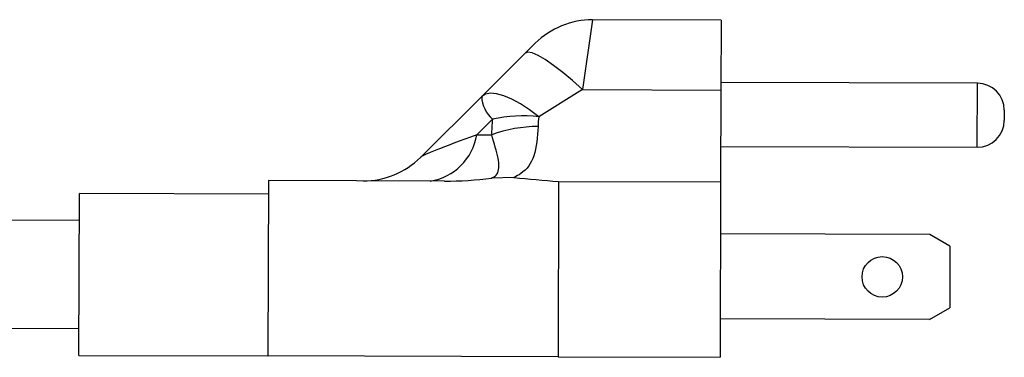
# Model space of a CAD drawing. Extents: x 5 to 297, y -3 to 205.
# Tile 20 of 38: x 58.58 to 65.87, y 166.83 to 169.34. Entities that reach past the tile are written whole.
import ezdxf

# ---------------------------------------------------------------- set-up
doc = ezdxf.new("R2010")
doc.units = 0
doc.layers.get('0').update_dxf_attribs({"linetype": 'CONTINUOUS'})

msp = doc.modelspace()

# ---------------------------------------------------------------- linework, layer by layer
at = {"color": 7, "linetype": 'CONTINUOUS'}
for p, q in [((62.8202, 169.3365), (62.7445, 168.8177)), ((63.7717, 169.3336), (62.8202, 169.3365)), ((63.7717, 169.3336), (63.7701, 168.8146)), ((62.3211, 169.0881), (62.3954, 169.162)), ((61.998, 168.767), (62.3211, 169.0881)), ((65.6703, 168.8654), (63.7703, 168.8711)), ((62.7445, 168.8177), (62.4218, 168.6174)), ((62.7445, 168.8177), (63.7701, 168.8146)), ((63.7701, 168.8146), (63.7681, 168.1336)), ((61.5443, 168.316), (61.998, 168.767)), ((65.8697, 168.6648), (65.8694, 168.5898)), ((62.0778, 168.5985), (61.9616, 168.483)), ((61.9616, 168.483), (62.0721, 168.4826)), ((63.7689, 168.3961), (65.6688, 168.3904)), ((60.4181, 168.1437), (60.4142, 166.8437)), ((61.722, 168.1398), (60.4181, 168.1437)), ((62.2375, 168.1664), (62.0706, 168.1617)), ((62.5681, 168.1372), (62.5642, 166.8372)), ((62.5681, 168.1372), (63.7681, 168.1336)), ((63.7681, 168.1336), (63.7642, 166.8336)), ((59.016, 167.4479), (59.0178, 168.0479)), ((60.4178, 168.0437), (59.0178, 168.0479)), ((59.0172, 167.8479), (50.8036, 167.8725)), ((65.3169, 167.744), (63.7669, 167.7486)), ((65.4667, 167.6569), (65.3169, 167.744)), ((65.4667, 167.6569), (65.4653, 167.2001)), ((59.0142, 166.8479), (59.016, 167.4479)), ((65.315, 167.114), (65.4653, 167.2001)), ((65.315, 167.114), (63.765, 167.1186)), ((50.8082, 167.0725), (59.0148, 167.0479)), ((59.0142, 166.8479), (60.4142, 166.8437)), ((62.5642, 166.8372), (60.4142, 166.8437)), ((62.5642, 166.8372), (63.7642, 166.8336))]:
    msp.add_line(p, q, dxfattribs=at)
at = {"color": 1, "linetype": 'CONTINUOUS'}
msp.add_line((65.6688, 168.3904), (65.6703, 168.8654), dxfattribs=at)
at = {"color": 7, "linetype": 'CONTINUOUS', "flags": 128}
for points in [[(62.7445, 168.8177), (62.6703, 168.8851), (62.5982, 168.9458), (62.5306, 168.998), (62.4693, 169.0401), (62.4163, 169.0709), (62.3731, 169.0895), (62.341, 169.0953), (62.3211, 169.0881)], [(62.4218, 168.6174), (62.3527, 168.6689), (62.2853, 168.7125), (62.2211, 168.7473), (62.1617, 168.7723), (62.1085, 168.787), (62.0628, 168.7911), (62.0257, 168.7843), (61.998, 168.767)]]:
    msp.add_lwpolyline(points, dxfattribs=at)
at = {"color": 7, "linetype": 'CONTINUOUS'}
msp.add_circle((64.966, 167.43), 0.15, dxfattribs=at)
for centre, radius, start, end in [((62.8184, 168.7365), 0.6, 89.82828, 134.82828), ((65.6697, 168.6654), 0.2, 359.82828, 89.82828), ((62.2338, 168.7756), 0.2359, 182.0951, 228.6294), ((62.3092, 167.5232), 1.1, 84.12562, 102.14406), ((65.6694, 168.5904), 0.2, 269.82828, 359.82828), ((62.421, 167.537), 1.0079, 90.27435, 110.25421), ((61.5528, 168.5492), 0.4141, 278.86582, 350.79073), ((61.1214, 168.7416), 0.6, 269.82828, 314.82828)]:
    msp.add_arc(centre, radius, start, end, dxfattribs=at)
for centre, major_axis, ratio, start_param, end_param in [((64.3617, 169.3276), (2.2165, 1.1448), 0.50198, 2.816152, 2.899654), ((64.7049, 169.0705), (2.2794, 0.5903), 0.352189, 2.979559, 3.063061), ((62.8184, 168.7365), (1.2755, 0.4234), 0.029181, 2.29765, 3.083048), ((61.7238, 168.7398), (1.2713, -0.0038), 0.47194, 4.712389, 4.990054), ((64.2057, 169.072), (4.7778, -0.0143), 0.209302, 4.288426, 4.363165)]:
    msp.add_ellipse(centre, major_axis=major_axis, ratio=ratio, start_param=start_param, end_param=end_param, dxfattribs=at)
for points, knots in [([(62.4162, 168.5449), (62.4111, 168.468), (62.4016, 168.3231), (62.3244, 168.2128), (62.2546, 168.1755), (62.2375, 168.1664)], [0, 0, 0, 0, 0.460837, 0.868069, 1, 1, 1, 1]), ([(62.0706, 168.1617), (62.076, 168.1642), (62.1006, 168.1753), (62.1308, 168.2177), (62.1246, 168.31), (62.0907, 168.4213), (62.0721, 168.4826)], [0, 0, 0, 0, 0.04305, 0.192575, 0.555364, 1, 1, 1, 1])]:
    msp.add_open_spline(points, degree=3, knots=knots, dxfattribs=at)

doc.saveas('drawing.dxf')
